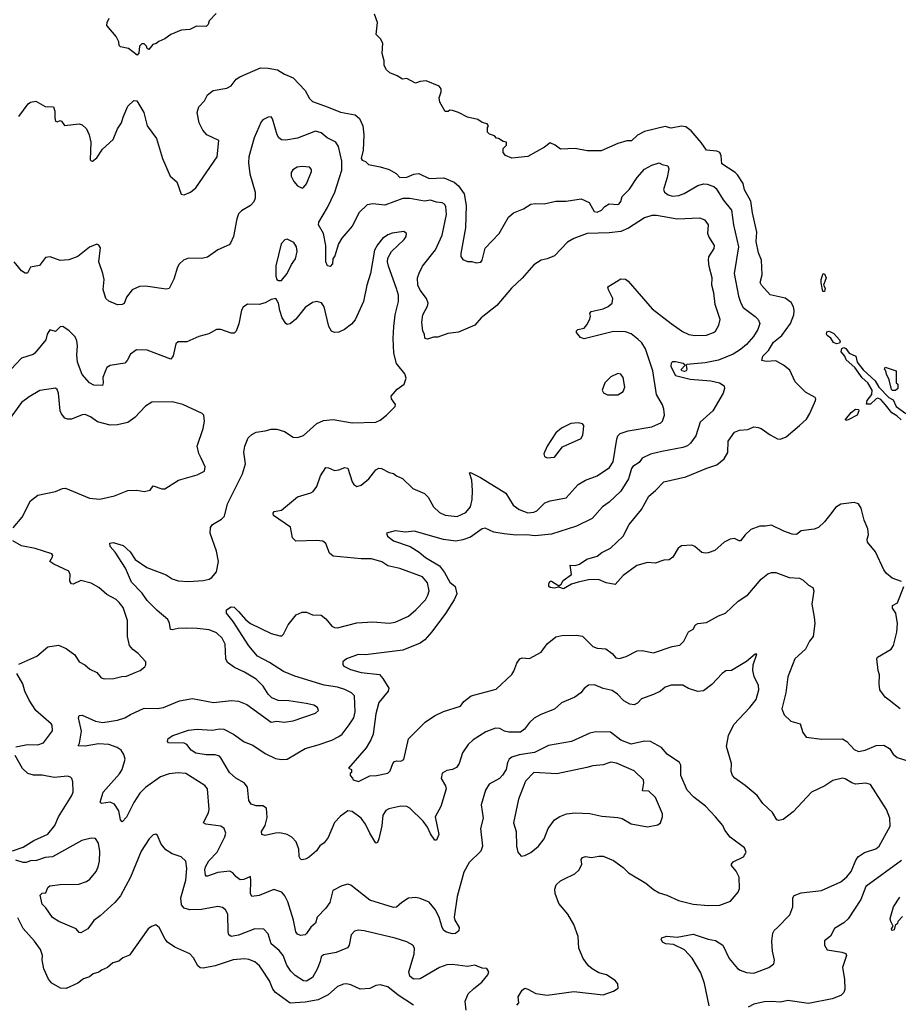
# Model space of a CAD drawing. Extents: x 1933546 to 2138868, y 524910 to 667279.
# Tile 58 of 256: x 1992642 to 1998594, y 546045 to 552714. Entities that reach past the tile are written whole.
import ezdxf

# ---------------------------------------------------------------- set-up
doc = ezdxf.new("R2010")
doc.units = 0

msp = doc.modelspace()

# ---------------------------------------------------------------- linework, layer by layer
at = {"layer": '0CON10XD'}
for points in [[(1993973.3, 552756.7), (1993925, 552707.5), (1993917.7, 552682.3), (1993905, 552667.5), (1993839.3, 552670.7), (1993795, 552647.5), (1993735, 552643.3), (1993665, 552613.3), (1993626.1, 552583.9), (1993585, 552567.5), (1993567, 552553), (1993543, 552547), (1993516.4, 552513.6), (1993505, 552520), (1993500, 552535), (1993485, 552550), (1993468.3, 552551.7), (1993452.5, 552535), (1993448.3, 552488.3), (1993437, 552473), (1993378.3, 552518.3), (1993325, 552530), (1993315, 552540), (1993312.5, 552565), (1993295, 552600), (1993233.3, 552675), (1993233.6, 552696.4), (1993247.5, 552725)], [(1998615, 548908.8), (1998551.7, 548931.7), (1998515, 548962), (1998496.6, 548986.6), (1998439.7, 549109.7), (1998386.2, 549175), (1998382.5, 549195), (1998392.7, 549225), (1998386.5, 549266.5), (1998363.5, 549325), (1998343.3, 549405), (1998323.9, 549433.9), (1998294, 549444), (1998205, 549432), (1998169.1, 549410.9), (1998144.5, 549375.5), (1998095, 549312), (1998052.5, 549275), (1998025, 549263.3), (1997935, 549252), (1997905, 549226.9), (1997875, 549228.5), (1997818.9, 549248.9), (1997735, 549291.4), (1997695, 549283.8), (1997655, 549284.2), (1997595, 549260.8), (1997555.8, 549225), (1997525, 549183.8), (1997515, 549183.3), (1997485, 549200), (1997455, 549196), (1997415, 549176.2), (1997350.5, 549119.5), (1997305, 549104), (1997285, 549100), (1997264.1, 549104.1), (1997215.8, 549145.8), (1997195, 549153.8), (1997125, 549150), (1997102.5, 549135), (1997065.8, 549074.2), (1997042.5, 549055), (1997005, 549053.8), (1996947, 549033), (1996895, 549037.8), (1996821.9, 549018.1), (1996730.7, 548949.3), (1996675, 548887.5), (1996615, 548900), (1996562.5, 548922.5), (1996495, 548920.5), (1996425.6, 548904.4), (1996380.5, 548889.5), (1996325, 548860), (1996295, 548870), (1996263.6, 548863.6), (1996235, 548867.5), (1996227.5, 548875), (1996227.5, 548895), (1996235, 548910), (1996245, 548910), (1996295, 548880), (1996309.3, 548890.7), (1996324, 548916), (1996380, 548955), (1996371.7, 549018.3), (1996405, 549016.7), (1996435, 549026.2), (1996485, 549060), (1996555, 549080.8), (1996585, 549106), (1996645, 549133.8), (1996729.2, 549215), (1996771.2, 549295), (1996855, 549396), (1996904, 549486), (1996950, 549525), (1997005, 549584.3), (1997155, 549616.9), (1997295.8, 549675.8), (1997365, 549699.5), (1997415, 549738.6), (1997438.5, 549781.5), (1997441.7, 549858.3), (1997485, 549920), (1997517.1, 549932.9), (1997575, 549939.4), (1997615, 549955.7), (1997645, 549952.9), (1997665, 549945.8), (1997725, 549902), (1997775, 549875.8), (1997795, 549872.9), (1997835, 549889.2), (1997924.6, 549965.4), (1997971.1, 550008.9), (1997993.8, 550046.2), (1998033.8, 550135), (1998036, 550145), (1998030, 550155), (1997965, 550191.8), (1997895, 550260.5), (1997859.4, 550339.4), (1997815.6, 550375), (1997765, 550403.1), (1997698, 550398), (1997668.8, 550405), (1997675.6, 550435), (1997715.6, 550474.4), (1997749.1, 550530.8), (1997805, 550575.8), (1997863.3, 550656.7), (1997885.5, 550715.5), (1997889.5, 550745), (1997885, 550770), (1997868.7, 550798.7), (1997827.4, 550827.4), (1997725, 550850.6), (1997666.8, 550916.8), (1997659.2, 550935), (1997671.2, 550985), (1997666.5, 551085), (1997646.9, 551135), (1997630.9, 551210.9), (1997636.4, 551275), (1997606.8, 551406.8), (1997596, 551485), (1997551.5, 551561.5), (1997543.6, 551605), (1997505, 551662.5), (1997488.9, 551678.9), (1997398.2, 551738.2), (1997393.1, 551793.1), (1997383.9, 551813.9), (1997363.9, 551823.9), (1997295, 551831.4), (1997258.3, 551881.7), (1997191.7, 551961.7), (1997155, 551988.1), (1997125, 551992.5), (1997055, 551978.8), (1997015, 551990), (1996874.1, 551955.9), (1996827, 551933), (1996785.8, 551894.2), (1996755, 551893.8), (1996695, 551876.7), (1996580, 551825), (1996486.1, 551826.1), (1996405, 551842), (1996305, 551836.7), (1996270, 551865), (1996235, 551880), (1996198.3, 551851.7), (1996085, 551787.5), (1995975, 551777.5), (1995933.9, 551793.9), (1995917.5, 551815), (1995918.3, 551841.7), (1995940, 551865), (1995940, 551885), (1995918.3, 551888.3), (1995885, 551910), (1995871.7, 551911.7), (1995858.3, 551928.3), (1995825, 551940), (1995811.7, 551951.7), (1995810, 551985), (1995817.5, 551995), (1995808.3, 552008.3), (1995775, 552017.5), (1995745, 552037.5), (1995675, 552053.3), (1995615, 552086.2), (1995575, 552100), (1995555, 552102.5), (1995545, 552092.5), (1995523.6, 552093.6), (1995487.5, 552155), (1995482.5, 552185), (1995496.7, 552225), (1995496.7, 552245), (1995482.5, 552265), (1995395, 552300), (1995355, 552296.2), (1995323.6, 552283.6), (1995265, 552316.7), (1995235, 552312.5), (1995200, 552335), (1995150, 552355), (1995127.5, 552375), (1995110, 552405), (1995110, 552435), (1995098, 552485), (1995101.2, 552555), (1995086.2, 552585), (1995057.5, 552615), (1995065.7, 552695.7), (1995045, 552752.5)], [(1993800, 551545), (1993835.8, 551575), (1993978.6, 551785), (1993990, 551895), (1993910, 551935), (1993882, 551965), (1993858.1, 552015), (1993844.4, 552085), (1993855, 552123.3), (1993893.3, 552165), (1993913.3, 552205), (1993952.5, 552235), (1994045, 552250), (1994075, 552266.7), (1994109.1, 552310.9), (1994132.1, 552327.9), (1994272.4, 552387.6), (1994326.1, 552386.1), (1994388.8, 552375), (1994435, 552344.3), (1994495, 552320), (1994575.8, 552235), (1994605, 552180), (1994625, 552160), (1994731.3, 552121.3), (1994815, 552088.1), (1994915, 552068.9), (1994945, 552044.2), (1994966.8, 551995), (1994974.1, 551935), (1994968.5, 551831.5), (1994954.5, 551774.5), (1994962.5, 551762.5), (1994984.1, 551754.1), (1995005, 551732.5), (1995085, 551718.6), (1995145, 551700.5), (1995193.2, 551673.2), (1995217.5, 551645), (1995265, 551646.9), (1995312.8, 551667.2), (1995345, 551672.5), (1995415, 551639.1), (1995515, 551643.3), (1995585, 551613.6), (1995615, 551589.5), (1995653.4, 551535), (1995666.6, 551455), (1995661.1, 551305), (1995630.5, 551130.5), (1995631.2, 551111.2), (1995645, 551090), (1995675, 551077.5), (1995705, 551076.7), (1995735, 551067.5), (1995765, 551072.5), (1995773.9, 551086.1), (1995795, 551167.5), (1995890, 551265), (1995953.2, 551376.8), (1995986.7, 551405), (1996055, 551434), (1996105, 551463.8), (1996135, 551470), (1996195, 551466.2), (1996275, 551485.8), (1996345, 551485.8), (1996445, 551500), (1996500, 551475), (1996534.2, 551415), (1996555, 551411.5), (1996584, 551425), (1996605, 551450), (1996635, 551466), (1996695, 551462.5), (1996703, 551467), (1996715, 551483.3), (1996723.7, 551516.3), (1996772.7, 551567.3), (1996824.3, 551645), (1996875, 551700.8), (1996925, 551729.4), (1996973.9, 551743.9), (1996995, 551732.5), (1997033.3, 551725), (1997039.4, 551705), (1997027.8, 551645), (1997003.1, 551565), (1997010, 551545), (1997035, 551527.3), (1997065, 551519.2), (1997107.6, 551522.4), (1997143.4, 551536.6), (1997235, 551590.5), (1997275, 551601.5), (1997299.8, 551599.8), (1997344.6, 551584.6), (1997360.2, 551570.2), (1997407.5, 551495), (1997463.1, 551423.1), (1997477.7, 551325), (1997511.3, 551175), (1997482.1, 550995), (1997512, 550842), (1997526.2, 550795), (1997542.5, 550765), (1997625, 550704.2), (1997644.5, 550684.5), (1997656.8, 550656.8), (1997642.7, 550615), (1997612.4, 550567.6), (1997565.5, 550515), (1997525, 550481.1), (1997475, 550447.8), (1997375, 550408.2), (1997285, 550390), (1997162, 550378), (1997157.5, 550375), (1997161.2, 550345), (1997156, 550335), (1997145, 550330.8), (1997126.7, 550335), (1997123.8, 550345), (1997150, 550375), (1997137.5, 550385), (1997085, 550396.7), (1997065, 550396.7), (1997055, 550387.5), (1997052.2, 550365), (1997085, 550304.5), (1997185, 550278.9), (1997325, 550266.9), (1997383.3, 550255), (1997414, 550235), (1997417.5, 550215), (1997406.5, 550185), (1997338.5, 550065), (1997251.4, 549988.6), (1997221.5, 549895), (1997185.3, 549844.7), (1997165, 549828.2), (1997135, 549816.4), (1996991.3, 549788.7), (1996915, 549771.5), (1996859.2, 549745), (1996839.2, 549715), (1996795, 549686.7), (1996786.7, 549675), (1996766.4, 549605), (1996715, 549520), (1996635, 549445.7), (1996590, 549415), (1996519.2, 549335), (1996415, 549284.5), (1996245, 549229.5), (1996135, 549218.2), (1996075, 549224.6), (1996005, 549221.5), (1995925, 549230.5), (1995853.8, 549243.8), (1995795, 549270), (1995775, 549264.4), (1995695, 549209.1), (1995645, 549190), (1995597.6, 549182.4), (1995512.2, 549192.2), (1995315, 549250.6), (1995255, 549243.5), (1995185, 549251.2), (1995127.5, 549235), (1995134, 549215), (1995174, 549185), (1995286.4, 549146.3), (1995347.7, 549107.7), (1995390.6, 549070.6), (1995485, 549014.6), (1995520.6, 548970.6), (1995555.4, 548905), (1995591.9, 548875), (1995604.2, 548825), (1995585.4, 548784.6), (1995527.4, 548692.6), (1995435, 548567.5), (1995387, 548513), (1995355, 548490.6), (1995237.4, 548442.6), (1995147.6, 548432.4), (1994985, 548412.5), (1994935, 548414.4), (1994856.7, 548385), (1994831.2, 548365), (1994830, 548345), (1994838.8, 548335), (1994883.6, 548313.6), (1994955, 548292.7), (1995078.5, 548278.5), (1995102.4, 548252.4), (1995142.5, 548185), (1995138, 548165), (1995075, 548088.8), (1995055, 548012.5), (1995035.5, 547875), (1995020.5, 547835), (1994988.5, 547781.5), (1994870, 547645), (1994890, 547635), (1994890, 547615), (1994881.7, 547608.3), (1994880, 547595), (1994897, 547577), (1994900, 547565), (1994936.1, 547553.9), (1995015, 547593.1), (1995060, 547595), (1995135, 547610), (1995151.2, 547625), (1995168.8, 547675), (1995181.2, 547688.8), (1995196.4, 547693.6), (1995225, 547691.2), (1995245, 547702.5), (1995275, 547843.3), (1995388.8, 547955), (1995451.3, 547998.7), (1995512, 548028), (1995627.5, 548065), (1995650, 548095), (1995700, 548135), (1995870.7, 548179.3), (1995975, 548278), (1995989.8, 548300.2), (1996010, 548355), (1996031.2, 548385), (1996045, 548392), (1996095, 548386), (1996175, 548430), (1996215, 548487.5), (1996275, 548532.9), (1996315, 548542.9), (1996415, 548544.3), (1996455, 548537.5), (1996525, 548469.2), (1996555, 548457.5), (1996613, 548453), (1996655, 548420), (1996681.4, 548391.4), (1996705, 548387.5), (1996750.3, 548399.7), (1996825, 548438), (1996858.3, 548441.7), (1996935, 548424.5), (1997062.2, 548467.8), (1997115, 548477.8), (1997141.1, 548505), (1997173.1, 548566.9), (1997203.3, 548585), (1997220, 548615), (1997235.9, 548624.1), (1997295, 548632), (1997375, 548676.2), (1997422.5, 548695), (1997510, 548775), (1997575, 548817.5), (1997664, 548925), (1997710.3, 548959.7), (1997735, 548969.2), (1997765, 548969.2), (1997855, 548935.6), (1997925, 548930.5), (1997948.7, 548918.7), (1997985, 548883.8), (1998015, 548868), (1998021.1, 548845), (1998007.5, 548755), (1998025, 548667.5), (1998029.1, 548625), (1998016.7, 548535), (1997993.1, 548505), (1997965, 548450), (1997893.8, 548385), (1997845, 548262.5), (1997831.8, 548155), (1997804.2, 548045), (1997820, 548005), (1997865, 547963.3), (1997930, 547945), (1997946.7, 547885), (1997970, 547855), (1998075, 547841.2), (1998215, 547844), (1998245.5, 547825.5), (1998295, 547770), (1998325, 547757.8), (1998370, 547765), (1998445, 547798.6), (1998495, 547799.2), (1998535, 547778), (1998558.7, 547738.7), (1998585.7, 547715.7), (1998685, 547685.6)], [(1992635, 552057.5), (1992700, 552145), (1992715, 552156.7), (1992751.7, 552161.7), (1992815, 552126.7), (1992870, 552125), (1992880, 552095), (1992880.5, 552049.5), (1992885, 552027.5), (1992895, 552023.3), (1992915, 552032.5), (1992925, 552027.5), (1992945, 551997.5), (1993045, 552008.1), (1993065, 552001.4), (1993094.4, 551975), (1993113.5, 551935), (1993123.3, 551885), (1993120, 551765), (1993125, 551757.5), (1993135, 551756.7), (1993165, 551778.8), (1993203.2, 551836.8), (1993275, 551903.8), (1993304.4, 551975.6), (1993331.2, 552015), (1993342, 552055), (1993375, 552128.8), (1993415, 552168), (1993435, 552163.8), (1993483.1, 552085), (1993505.6, 551995), (1993568.5, 551908.5), (1993608.9, 551775), (1993661.4, 551655), (1993705.7, 551615.7), (1993735, 551533.3), (1993755, 551528.8), (1993800, 551545)], [(1997565, 548366), (1997465, 548306.7), (1997425, 548303.3), (1997400, 548285), (1997330, 548210), (1997275, 548168.5), (1997235, 548163.5), (1997173.3, 548183.3), (1997135, 548206.9), (1997055, 548206.7), (1997015, 548192.5), (1996983.6, 548166.4), (1996935.9, 548144.1), (1996855, 548113.8), (1996826.2, 548085), (1996805, 548073.1), (1996775, 548078.1), (1996735, 548100.6), (1996692, 548145), (1996655, 548170), (1996595, 548184.4), (1996535, 548208.8), (1996495, 548206.7), (1996466.1, 548183.9), (1996443.3, 548155), (1996403.3, 548125), (1996313, 548087), (1996265, 548044.2), (1996172.1, 548007.9), (1996127.9, 547982.1), (1996095, 547954), (1996060.6, 547909.4), (1996035, 547888.9), (1995955, 547888.5), (1995926.2, 547895), (1995895, 547911.9), (1995865, 547914.4), (1995799.4, 547890.6), (1995715, 547836.7), (1995680, 547805), (1995640.9, 547749.1), (1995618.6, 547675), (1995600.9, 547649.1), (1995575, 547635.8), (1995535, 547629.2), (1995505, 547610), (1995498, 547575), (1995526, 547525), (1995530, 547505), (1995494.4, 547385.6), (1995456.9, 547315), (1995480.8, 547195), (1995465, 547156.7), (1995455, 547157.5), (1995425, 547199.2), (1995403.8, 547245), (1995376.1, 547286.1), (1995285, 547372.9), (1995264.5, 547384.5), (1995223.6, 547386.4), (1995142, 547368), (1995122, 547358), (1995102.2, 547325), (1995094.4, 547254.4), (1995074.3, 547165.7), (1995065, 547140), (1995055, 547136.7), (1995012.9, 547202.9), (1994983.8, 547265), (1994955, 547304.4), (1994895, 547350), (1994865, 547354.2), (1994815, 547319.2), (1994775, 547276.2), (1994732.2, 547175), (1994705, 547137.5), (1994675, 547118.8), (1994653.1, 547085), (1994605, 547042.5), (1994585, 547030), (1994555, 547023.3), (1994545, 547027.5), (1994535.8, 547045.8), (1994532.5, 547095), (1994514.2, 547144.2), (1994485, 547176.2), (1994454.1, 547194.1), (1994405, 547205.8), (1994375, 547204.4), (1994305, 547187.1), (1994283.3, 547195), (1994280.8, 547215), (1994304.4, 547255.6), (1994318.9, 547311.1), (1994314.3, 547374.3), (1994289.1, 547389.1), (1994245, 547388.6), (1994209.4, 547399.4), (1994194.5, 547424.5), (1994185.6, 547515), (1994162.5, 547545), (1994105, 547577.5), (1994062.5, 547615), (1994005.5, 547715), (1993994.6, 547724.6), (1993965, 547735.4), (1993905, 547733.5), (1993835, 547745.5), (1993804.3, 547765), (1993773.6, 547803.6), (1993755, 547814.4), (1993650, 547815), (1993642.5, 547825), (1993646.7, 547845), (1993680, 547865), (1993785, 547901.5), (1993845, 547909.2), (1993945, 547902.2), (1993995, 547910.5), (1994025, 547907.4), (1994090, 547875), (1994162.3, 547822.3), (1994220.5, 547800.5), (1994305, 547742.9), (1994375, 547709.4), (1994415, 547702.1), (1994455, 547705.5), (1994575, 547778.5), (1994665, 547803.3), (1994757, 547833), (1994805, 547858.1), (1994825.6, 547875), (1994873, 547937), (1994904.5, 547985), (1994914.6, 548025), (1994910, 548135), (1994890.8, 548155), (1994845, 548177.7), (1994795, 548192.1), (1994705, 548206.1), (1994505, 548268.5), (1994428.5, 548298.5), (1994335, 548360.8), (1994253.8, 548403.8), (1994195, 548471.9), (1994088.3, 548638.3), (1994042, 548695), (1994042.5, 548717.5), (1994075, 548738), (1994095.5, 548735.5), (1994125, 548706), (1994175, 548650), (1994206, 548625), (1994345.5, 548555.5), (1994405, 548540), (1994418.6, 548541.4), (1994428.8, 548551.2), (1994460.8, 548615), (1994515, 548683.3), (1994555, 548700), (1994585, 548700), (1994625, 548683.3), (1994685, 548680), (1994715.9, 548655.9), (1994756.1, 548606.1), (1994775, 548596), (1994795, 548595.8), (1994925, 548627.8), (1995034.5, 548634.5), (1995145, 548625.5), (1995185, 548632.5), (1995275, 548674.4), (1995325, 548716.9), (1995390, 548785), (1995407.5, 548815), (1995415.5, 548845), (1995405, 548900), (1995371.2, 548941.2), (1995216.7, 548996.7), (1995135.4, 549015.4), (1995095, 549042.2), (1995025, 549062.5), (1994955, 549062.2), (1994765, 549081.4), (1994741.3, 549101.3), (1994716, 549165), (1994695, 549180.8), (1994655, 549186.9), (1994511.9, 549181.9), (1994490.8, 549205), (1994476.9, 549276.9), (1994362, 549355), (1994359.3, 549370.7), (1994365, 549382.5), (1994415, 549391.2), (1994525, 549482.5), (1994615, 549509.2), (1994630.6, 549519.4), (1994655, 549551.2), (1994680, 549625), (1994715, 549680), (1994735, 549678.8), (1994775, 549660), (1994805, 549664.2), (1994845, 549680), (1994865, 549676.7), (1994894.2, 549584.2), (1994905, 549566.7), (1994925, 549553.3), (1994955, 549561.2), (1995006.6, 549603.4), (1995055, 549666.2), (1995075, 549676), (1995093.9, 549673.9), (1995145, 549646.7), (1995175, 549640), (1995195, 549623.8), (1995235, 549606.2), (1995305, 549538), (1995385, 549503.8), (1995408.9, 549478.9), (1995444.6, 549414.6), (1995485, 549376.5), (1995525, 549357.5), (1995605, 549349.1), (1995664.2, 549375), (1995695.5, 549415), (1995706.9, 549463.1), (1995710, 549525), (1995706, 549596), (1995690, 549645), (1995695, 549647.5), (1995764.2, 549614.2), (1995935, 549507.1), (1995984.3, 549425), (1996026.4, 549396.4), (1996085, 549374.4), (1996125, 549378.1), (1996145, 549387.5), (1996199.3, 549440.7), (1996234.5, 549455.5), (1996345, 549474.4), (1996424.6, 549565.4), (1996474.6, 549595.4), (1996555, 549625.5), (1996638.3, 549681.7), (1996661.3, 549718.7), (1996686.4, 549873.6), (1996694.3, 549895), (1996709.3, 549910.7), (1996765, 549928.2), (1996925, 549955.5), (1996985, 549982.9), (1996997.5, 549995), (1997009.4, 550035), (1997005.5, 550075.5), (1996997.5, 550105), (1996956.5, 550175), (1996930.4, 550335), (1996882.1, 550485), (1996856.2, 550525), (1996830.5, 550550.5), (1996785, 550586.4), (1996745, 550600.5), (1996665, 550603.3), (1996465, 550552), (1996440.9, 550560.9), (1996414, 550595), (1996414.3, 550605.7), (1996423.3, 550615), (1996465, 550623.8), (1996483, 550647), (1996504.1, 550685.9), (1996508, 550705), (1996503.8, 550725), (1996512.7, 550737.3), (1996595, 550756), (1996628.3, 550771.7), (1996655, 550793.3), (1996661.2, 550825), (1996630, 550885), (1996626.7, 550905), (1996715, 550958), (1996745, 550956), (1996765, 550944), (1996927.5, 550755), (1997055, 550655.7), (1997133.1, 550603.1), (1997175, 550582.2), (1997215.5, 550574.5), (1997295, 550578.1), (1997341.2, 550595), (1997355.7, 550605), (1997379.2, 550645), (1997386.7, 550683.3), (1997352.9, 550785), (1997345.4, 550865), (1997331.8, 550915), (1997332.7, 550965), (1997311.9, 551041.9), (1997307.3, 551085), (1997310.9, 551109.1), (1997345.6, 551165), (1997347.8, 551185), (1997310, 551245), (1997304.4, 551265), (1997307.1, 551325), (1997285.4, 551355.4), (1997250.6, 551370.6), (1997095, 551362.1), (1996955, 551388.2), (1996925, 551387.5), (1996875, 551371.5), (1996767.3, 551302.7), (1996715, 551280), (1996635, 551270), (1996485.4, 551265.4), (1996395, 551231.5), (1996353, 551207), (1996264.6, 551115.4), (1996215, 551094.5), (1996174.7, 551085.3), (1996125, 551054.3), (1996046.6, 550963.4), (1995973.8, 550896.2), (1995875, 550778), (1995768, 550695), (1995725, 550644.2), (1995615, 550597.1), (1995542.4, 550587.6), (1995475, 550564.3), (1995445, 550564), (1995405, 550550), (1995395, 550552.5), (1995387.5, 550557.5), (1995383.3, 550585), (1995372, 550605), (1995365.8, 550665), (1995373.3, 550715), (1995405.6, 550774.4), (1995408, 550795), (1995397.5, 550825), (1995355, 550882.9), (1995339.6, 550915), (1995337.3, 550965), (1995347, 550997), (1995370, 551045), (1995458.5, 551155), (1995504.6, 551255), (1995533.8, 551395), (1995528.3, 551448.3), (1995519.2, 551465), (1995505, 551474.4), (1995465, 551477.3), (1995425, 551492.3), (1995385, 551486.1), (1995285, 551502.3), (1995237, 551503), (1995115, 551458.9), (1995035, 551466.5), (1994995, 551461.1), (1994942.1, 551407.9), (1994893.3, 551315), (1994825.3, 551234.7), (1994802.5, 551195), (1994776.9, 551115), (1994764.2, 551095), (1994760, 551060), (1994745, 551042.5), (1994727, 551047), (1994716.2, 551075), (1994715.7, 551185.7), (1994700.4, 551265), (1994666.7, 551325), (1994667.4, 551342.6), (1994727.6, 551442.4), (1994777.3, 551545), (1994825.3, 551695), (1994824, 551755), (1994801.1, 551855), (1994783.7, 551883.7), (1994725, 551914.4), (1994685, 551946.9), (1994645, 551960), (1994525, 551912.7), (1994445, 551897.5), (1994415, 551900.6), (1994397.1, 551915), (1994385.6, 551935), (1994355, 552042.5), (1994345, 552056.7), (1994325, 552053.3), (1994290, 552035), (1994278.3, 552021.7), (1994230.6, 551915), (1994194.5, 551785), (1994192.5, 551745), (1994200.6, 551669.4), (1994236.9, 551545), (1994238, 551505), (1994228.3, 551481.7), (1994206, 551455), (1994145, 551420), (1994125, 551400), (1994112.9, 551365), (1994090.8, 551245), (1994070.5, 551199.5), (1994061.2, 551188.8), (1993985, 551156), (1993914.6, 551105.4), (1993875, 551097.3), (1993785, 551100), (1993751.2, 551085), (1993722.1, 551057.9), (1993710.9, 551039.1), (1993685, 550957.5), (1993655, 550893.3), (1993635, 550888.8), (1993495, 550909.4), (1993453, 550907), (1993403.8, 550885), (1993366, 550835), (1993348.8, 550791.2), (1993335, 550784), (1993305, 550783.8), (1993245, 550808.8), (1993225, 550826.7), (1993207.2, 550887.2), (1993213.1, 550955), (1993204.3, 550995.7), (1993178.9, 551075), (1993188.6, 551168.6), (1993177.7, 551187.7), (1993165, 551193.3), (1993115, 551174), (1993035, 551110.8), (1992975, 551087.5), (1992915, 551084), (1992847.7, 551107.7), (1992816.1, 551103.9), (1992775, 551050), (1992715, 551037.5), (1992695, 550997.5), (1992678.3, 550998.3), (1992653.6, 551013.6), (1992605, 551073.3)], [(1994555, 551573.8), (1994565, 551576.7), (1994585, 551603.3), (1994618, 551685), (1994619.2, 551699.2), (1994605.8, 551715.8), (1994555, 551720.8), (1994522.5, 551715), (1994492.1, 551697.9), (1994481.2, 551678.8), (1994480.8, 551655), (1994498.3, 551618.3), (1994525, 551588.8), (1994555, 551573.8)], [(1993415, 547412.5), (1993365, 547312.5), (1993335, 547281.2), (1993324.2, 547295), (1993312.7, 547355), (1993285, 547400.8), (1993255, 547412.9), (1993195.6, 547405.6), (1993187.1, 547415), (1993207.8, 547482.2), (1993317.3, 547605), (1993336.9, 547635), (1993357.3, 547705), (1993347, 547737), (1993328.9, 547765), (1993302.5, 547785), (1993245, 547805.3), (1993175, 547809.2), (1993085, 547792.9), (1993037.5, 547795), (1993047, 547813), (1993061.5, 547895), (1993040, 547985), (1993045, 548002), (1993065, 548003.3), (1993155, 547963.5), (1993205, 547954.5), (1993305, 547970.4), (1993355, 547984.6), (1993392.4, 548007.6), (1993485, 548050), (1993575, 548048.5), (1993615, 548054.5), (1993725, 548100.5), (1993813.2, 548116.8), (1993955, 548088.9), (1994077.9, 548102.1), (1994125, 548097.1), (1994181.2, 548075), (1994345, 547955.8), (1994385, 547962.5), (1994434.1, 547955.9), (1994494.2, 547964.2), (1994645, 548016.2), (1994666.2, 548035), (1994660, 548055), (1994635, 548072), (1994582.4, 548082.4), (1994465, 548100), (1994393, 548103), (1994350.5, 548120.5), (1994325, 548145.8), (1994290.5, 548200.5), (1994245, 548246.9), (1994164, 548295), (1994096.2, 548326.2), (1994049.8, 548359.8), (1994038.5, 548385), (1994034.6, 548485), (1994012.9, 548525), (1993975, 548560), (1993925, 548580.4), (1993845, 548589.3), (1993775, 548592.9), (1993715, 548590.9), (1993675, 548580.6), (1993664.6, 548584.6), (1993657.2, 548627.2), (1993645, 548650.8), (1993572.1, 548712.1), (1993505, 548780.4), (1993470.5, 548830.5), (1993399.4, 548905), (1993357.9, 548997.9), (1993287.9, 549107.9), (1993254, 549145), (1993251.7, 549168.3), (1993275, 549173.3), (1993342.7, 549152.7), (1993389.2, 549109.2), (1993425, 549058), (1993503.8, 549003.8), (1993633.6, 548953.6), (1993675, 548925.7), (1993715, 548913.1), (1993785, 548909.4), (1993885, 548916.5), (1993925, 548924.4), (1993944.2, 548935), (1993974.4, 548975), (1993988.1, 549045), (1993975.5, 549115), (1993933.1, 549235), (1993934, 549275), (1993948.8, 549295), (1994009.1, 549330.9), (1994028.3, 549351.7), (1994049.5, 549435), (1994151.1, 549638.9), (1994170.6, 549705), (1994161.4, 549785), (1994167.5, 549825), (1994188.9, 549881.1), (1994215, 549904.3), (1994245, 549919.2), (1994305, 549929.2), (1994345, 549940.6), (1994385, 549940), (1994435, 549924), (1994495, 549886.7), (1994525, 549883.8), (1994565, 549898.8), (1994655, 549980), (1994700.7, 549999.3), (1994765, 550006.5), (1994895, 549983.1), (1995055, 549987.5), (1995085, 550002), (1995126.7, 550035), (1995186.4, 550093.6), (1995187, 550107), (1995161.2, 550145), (1995158, 550165), (1995198.3, 550211.7), (1995247.5, 550245), (1995260, 550285), (1995251.2, 550315), (1995195.5, 550385.5), (1995176.3, 550456.3), (1995171.2, 550555), (1995175.5, 550635.5), (1995185.5, 550715), (1995208.9, 550805), (1995208, 550848), (1995195, 550893.8), (1995139.4, 551045), (1995132.9, 551075), (1995135, 551100), (1995161.2, 551145), (1995246.2, 551225), (1995260, 551245), (1995262.5, 551265), (1995245, 551280), (1995165, 551269.2), (1995135, 551258), (1995098.8, 551231.2), (1995065, 551190), (1995045, 551152.5), (1995019.2, 550995), (1994994.2, 550915), (1994970.8, 550805), (1994915, 550681.2), (1994889.1, 550650.9), (1994842, 550615), (1994805, 550596.9), (1994775.5, 550595.5), (1994755, 550604.4), (1994735.4, 550635.4), (1994705, 550768.8), (1994685.5, 550795.5), (1994655.7, 550805.7), (1994625, 550798), (1994575.5, 550764.5), (1994512, 550685), (1994475, 550654), (1994455, 550650), (1994445, 550656.7), (1994419.4, 550695), (1994403.3, 550745), (1994395.8, 550795), (1994376.7, 550826.7), (1994345, 550820), (1994305, 550797.5), (1994265, 550785.6), (1994185, 550788), (1994155, 550766.7), (1994145, 550747.5), (1994126.9, 550655), (1994107.5, 550605), (1994095, 550591.9), (1994075, 550590), (1994005, 550615.6), (1993974.2, 550615.8), (1993924.3, 550585.7), (1993855, 550569.4), (1993775, 550532.9), (1993715, 550532.5), (1993700.5, 550519.5), (1993682.3, 550437.7), (1993665, 550413.8), (1993505, 550475.6), (1993433, 550477), (1993392.1, 550447.9), (1993370, 550405), (1993355, 550388.8), (1993255, 550371.2), (1993232.3, 550357.7), (1993220.7, 550330.7), (1993205, 550290), (1993208, 550255), (1993203.3, 550236.7), (1993145, 550238.1), (1993115.8, 550255), (1993065, 550310), (1993034.6, 550395), (1993030, 550445), (1993033.5, 550505), (1993029.1, 550539.1), (1993018.1, 550565), (1992977, 550607), (1992933.6, 550636.4), (1992915, 550633.8), (1992885, 550601.2), (1992845, 550613.3), (1992828, 550585), (1992819.2, 550545), (1992745, 550456), (1992733, 550447), (1992655, 550422), (1992583, 550347)], [(1994395, 550946.7), (1994415, 550948), (1994454, 550995), (1994482.5, 551055), (1994510, 551095), (1994522.5, 551145), (1994517.5, 551175), (1994499.2, 551205), (1994455, 551228.8), (1994437.5, 551222.5), (1994412.5, 551195), (1994376.4, 551046.4), (1994376.4, 550976.4), (1994383.3, 550955), (1994395, 550946.7)], [(1998082.1, 550872.1), (1998071.1, 550931.1), (1998071.6, 550955), (1998085, 550994), (1998095, 550992), (1998105.4, 550965), (1998087.5, 550915), (1998099.4, 550895), (1998095, 550874), (1998082.1, 550872.1)], [(1998175, 550518.5), (1998155, 550527.3), (1998136.4, 550556.4), (1998111.9, 550575), (1998106.9, 550585), (1998110, 550600), (1998125.8, 550604.2), (1998157.7, 550587.7), (1998195.5, 550545.5), (1998199.4, 550535), (1998195, 550524.2), (1998175, 550518.5)], [(1998613, 550003), (1998585, 550030), (1998550.5, 550050.5), (1998506.2, 550106.2), (1998475, 550142.5), (1998455, 550150), (1998443.9, 550146.1), (1998405, 550109.5), (1998379.5, 550109.5), (1998384, 550134), (1998415.3, 550174.7), (1998417.5, 550205), (1998388.2, 550255), (1998348.8, 550288.8), (1998299.3, 550359.3), (1998240, 550410), (1998231.9, 550435), (1998207.1, 550465), (1998212.3, 550487.7), (1998225, 550493.1), (1998238, 550488), (1998261.2, 550455), (1998306, 550436), (1998315.8, 550395), (1998355, 550341.9), (1998438.3, 550268.3), (1998462.5, 550225), (1998530.8, 550155), (1998558.8, 550138.8), (1998578.6, 550095), (1998645, 550045.7)], [(1998575, 550202.5), (1998555, 550202.5), (1998548.3, 550208.3), (1998532.5, 550275), (1998513, 550313), (1998510, 550335), (1998500, 550345), (1998505, 550360), (1998580, 550335), (1998580, 550255), (1998590, 550245), (1998590, 550215), (1998575, 550202.5)], [(1996623.6, 550173.6), (1996695, 550174), (1996731.2, 550195), (1996742.5, 550225), (1996729.7, 550289.7), (1996715, 550312.5), (1996695, 550318.8), (1996646.7, 550295), (1996606.2, 550255), (1996587.5, 550205), (1996596.7, 550186.7), (1996623.6, 550173.6)], [(1992598.7, 549271.3), (1992658.1, 549345), (1992715.5, 549454.5), (1992765, 549492.5), (1992885, 549518), (1992931.2, 549538.8), (1992951.7, 549541.7), (1993115, 549474.2), (1993184.2, 549465.8), (1993285, 549488.6), (1993375, 549525.6), (1993435, 549527.5), (1993485, 549518.8), (1993525, 549527.5), (1993545, 549557.5), (1993605, 549536.7), (1993625, 549536.7), (1993717.5, 549595), (1993845, 549630.8), (1993893.9, 549656.1), (1993898, 549685), (1993871.4, 549745), (1993856.6, 549776.6), (1993844.5, 549825.5), (1993885.9, 549945.9), (1993894, 549995), (1993888.8, 550035), (1993877, 550047), (1993747.2, 550107.2), (1993675, 550125.6), (1993537.3, 550122.7), (1993495, 550096.2), (1993421.2, 550018.8), (1993375, 549986.7), (1993305, 549969.2), (1993255, 549967.1), (1993169.7, 549989.7), (1993121.2, 550025), (1993085, 550040), (1993065, 550038), (1992992.1, 550007.9), (1992965, 550008.1), (1992948, 550015), (1992924, 550044), (1992915.6, 550065), (1992904.3, 550185), (1992895, 550210), (1992885, 550218.8), (1992777.2, 550202.8), (1992705, 550160), (1992655, 550120.6), (1992541.4, 549965)], [(1998238.3, 549998.3), (1998236.2, 550005), (1998275, 550053.3), (1998304.1, 550075.9), (1998324.3, 550074.3), (1998326.9, 550065), (1998314.3, 550035), (1998255, 550002.9), (1998238.3, 549998.3)], [(1996215, 549746.7), (1996265, 549751.2), (1996318.3, 549821.7), (1996445, 549876.7), (1996457, 549903), (1996462, 549935), (1996463.3, 549965), (1996455, 549977.5), (1996425, 549983.8), (1996375, 549978.8), (1996313, 549947), (1996273.8, 549915), (1996214.3, 549825.7), (1996193.6, 549773.6), (1996197.5, 549755), (1996215, 549746.7)], [(1992635, 548349.6), (1992757.4, 548402.6), (1992833.6, 548466.4), (1992905, 548477.5), (1992955.7, 548455.7), (1993015, 548412.5), (1993044.2, 548364.2), (1993084.1, 548344.1), (1993117.5, 548315), (1993165, 548291.2), (1993193.8, 548255), (1993215, 548248.8), (1993279.5, 548250.5), (1993333.9, 548266.1), (1993365, 548266.7), (1993425, 548291.2), (1993457.5, 548305), (1993489.3, 548330.7), (1993497.5, 548345), (1993497.5, 548365), (1993445, 548421.2), (1993407.3, 548447.3), (1993385.7, 548475.7), (1993371.4, 548535), (1993372.9, 548645), (1993342.4, 548732.4), (1993315, 548766.2), (1993295, 548786.2), (1993231.1, 548821.1), (1993178.3, 548868.3), (1993125, 548898.5), (1993055, 548914.5), (1993005, 548890), (1992992.7, 548892.7), (1992981.1, 548911.1), (1992983.5, 548955), (1992975, 548978.1), (1992874, 549025), (1992846.2, 549045), (1992863.8, 549075), (1992866, 549085), (1992858.8, 549095), (1992747.7, 549132.3), (1992655, 549150), (1992595, 549184.3)], [(1998607.5, 548045), (1998532.5, 548105), (1998506.1, 548126.1), (1998470, 548175), (1998463.8, 548215), (1998465.9, 548275.9), (1998456.7, 548305), (1998447.5, 548385), (1998453.9, 548396.1), (1998545, 548450), (1998561.4, 548475), (1998584.4, 548565), (1998589.5, 548625), (1998578, 548695), (1998555, 548727.5), (1998554.2, 548745), (1998588.8, 548765), (1998632, 548875)], [(1997312.9, 546035), (1997281.5, 546185), (1997257.2, 546257.2), (1997198, 546358), (1997145, 546412.5), (1997070.5, 546450.5), (1997020, 546455), (1996997.5, 546465), (1996987.5, 546485), (1996992.5, 546495), (1997025, 546505.8), (1997095, 546499.2), (1997205, 546519.4), (1997305, 546485.8), (1997355, 546477.1), (1997405, 546446.2), (1997449.2, 546355), (1997505, 546288), (1997523.3, 546275), (1997565, 546260.8), (1997615, 546255.8), (1997717.5, 546295), (1997750.7, 546319.3), (1997756.4, 546343.6), (1997742, 546405), (1997738.3, 546471.7), (1997744.2, 546525.8), (1997753.3, 546545), (1997775, 546563.8), (1997860.3, 546649.7), (1997879.4, 546705), (1997879.2, 546765), (1997889.2, 546780.8), (1997935, 546798.6), (1998074.5, 546815.5), (1998205.4, 546874.6), (1998245, 546907.5), (1998275, 546944.3), (1998308.5, 547025), (1998323.5, 547046.5), (1998365, 547073.3), (1998442, 547098), (1998464.2, 547115), (1998538.9, 547251.1), (1998537.5, 547305), (1998514.4, 547365), (1998405, 547534), (1998375, 547542.5), (1998305, 547535.6), (1998278.8, 547545), (1998235, 547572.9), (1998215, 547577.1), (1998150.2, 547559.8), (1998096.1, 547523.9), (1998005, 547482.5), (1997882, 547348), (1997815, 547295.7), (1997785, 547290), (1997772, 547295), (1997741.2, 547345), (1997676.2, 547405), (1997638.3, 547458.3), (1997557.4, 547527.4), (1997486.6, 547576.6), (1997470.8, 547595), (1997461.7, 547621.7), (1997464.3, 547675), (1997431.2, 547791.2), (1997443.3, 547865), (1997479.5, 547940.5), (1997588.9, 548055), (1997631.5, 548108.5), (1997650, 548175), (1997647.3, 548205), (1997618.1, 548265), (1997608, 548305), (1997611.2, 548345), (1997636.4, 548416.4), (1997625, 548416.2), (1997565, 548366)], [(1992615, 547789.2), (1992695, 547805.6), (1992765, 547802.5), (1992803.8, 547815), (1992863.9, 547896.1), (1992862.5, 547935), (1992855.7, 547945), (1992751.5, 548035), (1992705, 548104.3), (1992677.7, 548165), (1992663.3, 548215), (1992621.5, 548285)], [(1996010.3, 546039.7), (1996024.2, 546055), (1996018.2, 546095), (1996045, 546139.4), (1996065, 546152.9), (1996085, 546148), (1996137.6, 546117.6), (1996215, 546105.6), (1996395, 546130.6), (1996595, 546108.6), (1996665, 546132.5), (1996696.7, 546155), (1996695, 546182.5), (1996675, 546206.2), (1996616.2, 546245), (1996565, 546258.1), (1996520, 546285), (1996495, 546305.8), (1996459.5, 546355), (1996430, 546425), (1996424.4, 546505), (1996395.6, 546585), (1996355.3, 546655.3), (1996295, 546728), (1996268.5, 546795), (1996266.9, 546825), (1996276.8, 546853.2), (1996305, 546880), (1996328.1, 546891.9), (1996402.1, 546927.9), (1996431.2, 546955), (1996450, 546995), (1996446.2, 547025), (1996455, 547040), (1996475, 547045.7), (1996515, 547040), (1996565, 547049.2), (1996595, 547048), (1996665, 547018), (1996730.3, 546970.3), (1996765.7, 546935.7), (1996884.4, 546864.4), (1996935, 546821.2), (1996975, 546798.8), (1997025, 546784.2), (1997105, 546747.5), (1997205, 546723.1), (1997305, 546713.3), (1997385, 546715.8), (1997456.8, 546743.2), (1997509.2, 546805), (1997518.3, 546828.3), (1997516, 546905), (1997495.5, 546945.5), (1997463.8, 546985), (1997463.3, 546995), (1997475, 547010), (1997545, 547043.3), (1997562.5, 547075), (1997552.5, 547105), (1997455.8, 547175.8), (1997419.2, 547225), (1997405, 547256), (1997355, 547314.2), (1997286.9, 547386.9), (1997208.5, 547448.5), (1997163.1, 547495), (1997121.2, 547595), (1997120, 547665), (1997111.7, 547681.7), (1997028.3, 547738.3), (1996990, 547785), (1996915, 547824), (1996875, 547827.5), (1996785, 547806.9), (1996715, 547834.4), (1996645, 547887.1), (1996545, 547890), (1996505, 547880.8), (1996380, 547825), (1996225, 547798.8), (1996128.8, 547751.2), (1996025, 547733.4), (1995975, 547718.2), (1995957.1, 547705), (1995946.4, 547683.6), (1995936.9, 547635), (1995913, 547597), (1995892.5, 547575), (1995822.5, 547535), (1995798.1, 547495), (1995768.9, 547395), (1995781.2, 547305), (1995763.8, 547235), (1995778.2, 547115), (1995765, 547081.4), (1995687.1, 547005), (1995650.5, 546939.5), (1995605.6, 546775), (1995585.7, 546635), (1995590.6, 546615), (1995620, 546565), (1995617.6, 546542.4), (1995595, 546524), (1995575, 546521.2), (1995532.9, 546532.9), (1995516.2, 546545), (1995504.7, 546564.7), (1995484.4, 546635), (1995457.6, 546687.6), (1995415, 546737.5), (1995355, 546760.8), (1995325, 546767.5), (1995275, 546762.5), (1995231.2, 546735), (1995195, 546702), (1995175, 546700), (1995015, 546749.4), (1994885, 546852), (1994865, 546857.5), (1994825, 546847.1), (1994763.8, 546815), (1994742.5, 546735), (1994715.8, 546695), (1994657.1, 546635), (1994645.4, 546594.6), (1994615, 546568), (1994585, 546524), (1994575, 546516), (1994545, 546511.2), (1994525, 546518.8), (1994512, 546535), (1994497.3, 546615), (1994458.1, 546738.1), (1994438.8, 546778.8), (1994416.9, 546805), (1994363.4, 546823.4), (1994265, 546781.1), (1994215, 546774.3), (1994204.4, 546795), (1994208.3, 546881.7), (1994205, 546910), (1994160.5, 546889.5), (1994135, 546887.5), (1994107.8, 546907.8), (1994085.4, 546935.4), (1994065, 546945.5), (1993985, 546937.5), (1993915, 546911.9), (1993905, 546912), (1993900, 546920), (1993895.4, 546955), (1993900.4, 546975), (1993923, 547017), (1993980.4, 547075), (1994031.7, 547178.3), (1994038.9, 547205), (1994028.1, 547235), (1994005, 547251.2), (1993902.5, 547265), (1993886, 547275), (1993921.8, 547345), (1993926.2, 547365), (1993913.4, 547503.4), (1993897.2, 547527.2), (1993768.1, 547608.1), (1993715, 547613.1), (1993654.7, 547605.3), (1993595, 547585.5), (1993495, 547513.5), (1993456.4, 547475), (1993415, 547412.5)], [(1992593.3, 547085), (1992665, 547109.2), (1992738.8, 547155), (1992831.9, 547198.1), (1992880, 547255), (1992905.6, 547315), (1992995, 547460), (1993004.4, 547485), (1993000.9, 547550.9), (1992994.2, 547574.2), (1992985, 547583.8), (1992965, 547589.2), (1992875, 547580.9), (1992795, 547596.6), (1992735, 547596.4), (1992697.1, 547607.1), (1992661.4, 547641.4), (1992610.5, 547730.5)], [(1996038.3, 547048.3), (1996065, 547052.5), (1996105, 547073.3), (1996156.2, 547115), (1996194.1, 547165.9), (1996222.5, 547235), (1996265, 547294), (1996302.1, 547317.9), (1996345.7, 547334.3), (1996405, 547341.4), (1996505, 547336.5), (1996585, 547318), (1996695, 547310), (1996723, 547303), (1996785, 547266.2), (1996895, 547246.7), (1996965, 547260), (1996982.5, 547275), (1996997.5, 547315), (1996996.7, 547335), (1996950, 547445), (1996905, 547489.1), (1996861.4, 547491.4), (1996870, 547545), (1996866.9, 547565), (1996805.5, 547625.5), (1996685, 547677.1), (1996645.6, 547685.6), (1996593.7, 547666.3), (1996525, 547660.6), (1996485, 547647.8), (1996280, 547605), (1996125, 547615.7), (1996068, 547555), (1996020.8, 547435), (1995987.5, 547275), (1996004.2, 547215), (1996006.7, 547115), (1996017.5, 547075), (1996038.3, 547048.3)], [(1995666.5, 546005), (1995660.6, 546065), (1995680.8, 546115), (1995719.3, 546150.7), (1995773.3, 546195), (1995812.5, 546245), (1995820, 546265), (1995807, 546287), (1995775, 546290), (1995725, 546310), (1995675, 546300.6), (1995575, 546313.3), (1995535, 546311.9), (1995485, 546294.4), (1995355, 546217.7), (1995308.8, 546215), (1995285.5, 546235), (1995277.9, 546265), (1995314.4, 546385), (1995315.7, 546425), (1995305, 546446.2), (1995265, 546467.1), (1995185, 546492.7), (1994975, 546542.5), (1994935, 546545.7), (1994910.3, 546539.7), (1994887.5, 546515), (1994874.5, 546445.5), (1994863.3, 546426.7), (1994785.3, 546394.7), (1994700.4, 546379.6), (1994684.7, 546365.3), (1994676.8, 546335), (1994658, 546282), (1994624.7, 546225.3), (1994585, 546201.8), (1994565, 546203.8), (1994509, 546239), (1994479.5, 546269.5), (1994450.7, 546310.7), (1994425.7, 546375.7), (1994399, 546409), (1994346.2, 546455), (1994325, 546521.2), (1994295, 546552.9), (1994235, 546556.9), (1994125, 546513.8), (1994074, 546504), (1994059.5, 546515), (1994053.8, 546535), (1994050.9, 546655), (1994035.4, 546685.4), (1994015, 546700.8), (1993985, 546708.1), (1993872.6, 546687.4), (1993795, 546683.8), (1993755.8, 546695), (1993739.1, 546719.1), (1993733.8, 546765), (1993766.6, 546885), (1993773.3, 546965), (1993767.1, 547015), (1993735, 547042.9), (1993675, 547063.1), (1993631.6, 547091.6), (1993599.5, 547129.5), (1993575, 547187.5), (1993565, 547196.7), (1993545, 547193.3), (1993518.8, 547165), (1993465, 547081.2), (1993393.3, 546905), (1993325, 546779.2), (1993286.2, 546733.8), (1993187, 546643), (1993145, 546612.9), (1993102.5, 546555), (1993055, 546528), (1993045, 546530), (1993025, 546556.2), (1992907.5, 546605), (1992865, 546633.3), (1992819.1, 546699.1), (1992795, 546722.5), (1992780, 546785), (1992793.6, 546796.4), (1992820, 546800), (1992833.3, 546835), (1992845, 546846.2), (1992915, 546855.8), (1993042.1, 546857.9), (1993095, 546877.1), (1993117.4, 546892.6), (1993159.4, 546945), (1993173.3, 546975), (1993183.3, 547015), (1993185, 547080), (1993175, 547136.7), (1993155, 547168), (1993125, 547170.8), (1993063.3, 547155), (1992865, 547044.2), (1992815, 547038), (1992755, 547018), (1992715, 547016.2), (1992685.7, 547004.3), (1992665, 547004.2), (1992615, 547020)], [(1998615, 547018.5), (1998375, 546841.9), (1998340.9, 546755), (1998255.4, 546624.6), (1998225, 546597.1), (1998161.3, 546558.7), (1998134.3, 546505.7), (1998093.8, 546475), (1998094.6, 546444.6), (1998112.6, 546412.6), (1998211.7, 546398.3), (1998238.3, 546388.3), (1998243.8, 546375), (1998215.7, 546295), (1998228.9, 546215), (1998231.8, 546145), (1998225, 546124.2), (1998205, 546103.3), (1998145, 546080.9), (1997985, 546050), (1997845, 546069.5), (1997795, 546059.5), (1997735, 546064.5), (1997685, 546061.1), (1997614.5, 546045.5), (1997577.5, 546025)], [(1998621.5, 546638.5), (1998590, 546605), (1998588.3, 546591.7), (1998571.7, 546578.3), (1998565, 546550), (1998550, 546545), (1998547.5, 546555), (1998560, 546575), (1998542.5, 546605), (1998540, 546625), (1998562.5, 546705), (1998605, 546770)], [(1995309.4, 546039.4), (1995205, 546105.5), (1995135, 546162.9), (1995085, 546176), (1995055, 546172), (1995015, 546152), (1994947.7, 546147.7), (1994885, 546177.5), (1994855, 546184), (1994835, 546181.4), (1994795.5, 546164.5), (1994730.8, 546109.2), (1994665, 546075.4), (1994575, 546058.2), (1994475, 546051.8), (1994374.7, 546124.7), (1994357.8, 546147.8), (1994335, 546202.5), (1994281.5, 546281.5), (1994265.4, 546305.4), (1994235, 546331.9), (1994195, 546348.9), (1994165, 546353.3), (1994087.5, 546345), (1993965, 546305.5), (1993885, 546288.6), (1993865, 546290.8), (1993848, 546305), (1993818.3, 546358.3), (1993795, 546386.2), (1993692.3, 546432.3), (1993642.5, 546465), (1993626.7, 546485), (1993587.5, 546565), (1993565, 546582.5), (1993535, 546572.5), (1993512.5, 546555), (1993385, 546377.5), (1993341.7, 546358.3), (1993313.6, 546336.4), (1993272.5, 546325), (1993236.1, 546293.9), (1993195, 546276.2), (1993177.7, 546262.3), (1993139.3, 546250.7), (1993115, 546230), (1993075, 546216.7), (1993035, 546187.5), (1992957.5, 546152.5), (1992917.5, 546155), (1992858.7, 546188.7), (1992837.1, 546215), (1992804.4, 546285.6), (1992794.4, 546345), (1992795.5, 546375.5), (1992782.2, 546415), (1992742.4, 546472.4), (1992665, 546558.6), (1992630, 546630)]]:
    msp.add_lwpolyline(points, dxfattribs=at)

doc.saveas('drawing.dxf')
